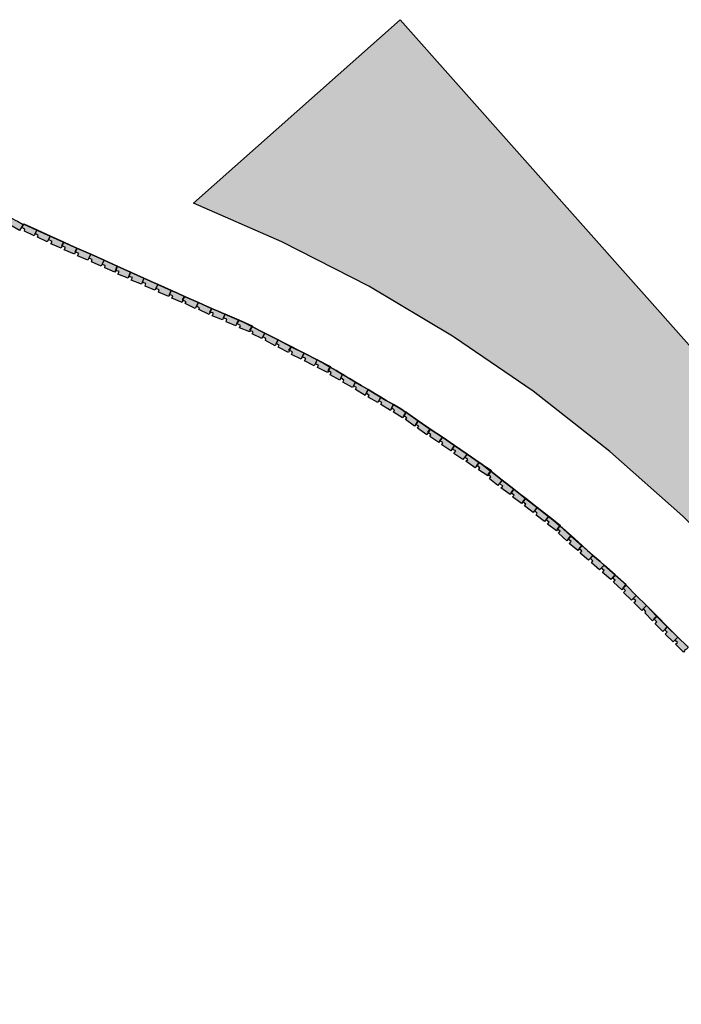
# Model space of a CAD drawing. Header units: millimetres. Extents: x -18533 to 137888, y -83624 to 7711.
# Tile 11 of 38: x 1480 to 2576, y -1724 to -94. Entities that reach past the tile are written whole.
import ezdxf

# ---------------------------------------------------------------- set-up
doc = ezdxf.new("R2010")
doc.units = ezdxf.units.MM
doc.layers.add('A-MURI-NUOVI', color=40, linetype='Continuous')

msp = doc.modelspace()

# ---------------------------------------------------------------- hatches: boundary and pattern name
at = {"layer": 'A-MURI-NUOVI'}
for points in [[(3194, -1724), (3161.6, -1677.5), (3040, -1503), (3010, -1452), (2988, -1414), (2897, -1280), (2799, -1152), (2692, -1031), (2578, -916), (2457, -809), (2330, -709), (2200, -620), (2197, -618), (2058, -535), (1914, -462), (1768, -398), (2110, -94), (3181, -1300), (3194, -1724)], [(1467, -430), (1461.3, -427.2), (1464.8, -421.4), (1473, -426), (1476.6, -427.6), (1486, -433), (1480, -443), (1465, -434), (1467, -430)], [(1489, -441), (1484, -438), (1486.9, -432.3), (1508.9, -442.2), (1506, -448), (1504, -452), (1488, -444), (1489, -441)], [(1487, -432), (1509, -442), (1508.9, -442.2), (1486.9, -432.3), (1487, -432)], [(1508.9, -442.2), (1530.9, -452.1), (1528, -458), (1526, -462), (1510, -454), (1511, -451), (1506, -448), (1508.9, -442.2)], [(1509, -442), (1531, -452), (1530.9, -452.1), (1508.9, -442.2), (1509, -442)], [(1550, -468), (1550.5, -468.2), (1549, -472), (1532, -465), (1534, -461), (1528, -458), (1530.9, -452.1), (1553, -462.1), (1550, -468)], [(1553, -462.1), (1530.9, -452.1), (1531, -452), (1553, -462), (1553, -462.1)], [(1553, -462.1), (1553, -462.1), (1550.5, -468.2), (1550, -468), (1553, -462.1)], [(1556, -471), (1550.5, -468.2), (1553, -462.1), (1575, -472), (1572, -478), (1572.5, -478.2), (1571, -482), (1554, -475), (1556, -471)], [(1575, -472), (1575, -472), (1553, -462.1), (1553, -462), (1575, -472)], [(1553, -462), (1553, -462.1), (1553, -462.1), (1553, -462)], [(1572.5, -478.2), (1572, -478), (1575, -472), (1575, -472), (1572.5, -478.2)], [(1575, -472), (1597.8, -482.3), (1593, -492), (1576, -485), (1578, -481), (1572.5, -478.2), (1575, -472)], [(1575, -472), (1598, -482), (1597.8, -482.3), (1575, -472), (1575, -472)], [(1575, -472), (1575, -472), (1575, -472), (1575, -472)], [(1600, -491), (1595, -489), (1597.9, -482.3), (1619.9, -492.2), (1615, -502), (1599, -495), (1600, -491)], [(1597.9, -482.3), (1597.8, -482.3), (1598, -482), (1597.9, -482.3)], [(1598, -482), (1620, -492), (1619.9, -492.2), (1597.9, -482.3), (1598, -482)], [(1639, -509), (1639.2, -509.1), (1638, -512), (1621, -505), (1622, -501), (1617, -499), (1619.9, -492.3), (1641.9, -502.2), (1639, -509)], [(1641.9, -502.2), (1619.9, -492.3), (1620, -492), (1642, -502), (1641.9, -502.2)], [(1620, -492), (1619.9, -492.3), (1619.9, -492.2), (1620, -492)], [(1641.9, -502.2), (1641.9, -502.2), (1639.2, -509.1), (1639, -509), (1641.9, -502.2)], [(1645, -511), (1639.2, -509.1), (1641.9, -502.2), (1663.9, -512.1), (1661, -519), (1661.2, -519.1), (1660, -522), (1643, -515), (1645, -511)], [(1664, -512), (1663.9, -512.1), (1641.9, -502.2), (1642, -502), (1664, -512)], [(1642, -502), (1641.9, -502.2), (1641.9, -502.2), (1642, -502)], [(1661.2, -519.1), (1661, -519), (1663.9, -512.1), (1663.9, -512.1), (1661.2, -519.1)], [(1663.9, -512.1), (1686, -522.1), (1682, -532), (1665, -525), (1667, -521), (1661.2, -519.1), (1663.9, -512.1)], [(1664, -512), (1686, -522), (1686, -522.1), (1663.9, -512.1), (1664, -512)], [(1663.9, -512.1), (1663.9, -512.1), (1664, -512), (1663.9, -512.1)], [(1689, -531), (1684, -529), (1686, -522.1), (1708, -532), (1708.8, -532.4), (1704, -542), (1688, -535), (1689, -531)], [(1686, -522), (1709, -532), (1708.8, -532.4), (1708, -532), (1686, -522.1), (1686, -522)], [(1686, -522), (1686, -522.1), (1686, -522.1), (1686, -522)], [(1711, -541), (1706, -539), (1708.8, -532.4), (1731, -542.1), (1728, -549), (1728.2, -549.1), (1727, -552), (1710, -545), (1711, -541)], [(1709, -532), (1731, -542), (1731, -542.1), (1708.8, -532.4), (1709, -532)], [(1708.8, -532.4), (1708.8, -532.4), (1709, -532), (1708.8, -532.4)], [(1728.2, -549.1), (1728, -549), (1731, -542.1), (1731, -542.1), (1728.2, -549.1)], [(1731, -542.1), (1740.5, -546.3), (1753, -552), (1750, -558), (1750.5, -558.2), (1749, -562), (1732, -555), (1734, -551), (1728.2, -549.1), (1731, -542.1)], [(1731, -542), (1740.5, -546.3), (1731, -542.1), (1731, -542)], [(1731, -542.1), (1731, -542.1), (1731, -542), (1731, -542.1)], [(1798, -572), (1776, -562), (1753, -552), (1740.5, -546.3), (1809.1, -576.5), (1798, -572)], [(1753, -552), (1750.5, -558.2), (1750, -558), (1753, -552)], [(1756, -561), (1750.5, -558.2), (1753, -552), (1776, -562), (1773, -568), (1771, -572), (1754, -564), (1756, -561)], [(1795, -578), (1795.5, -578.2), (1794, -582), (1777, -574), (1778, -571), (1773, -568), (1776, -562), (1798, -572), (1795, -578)], [(1798, -572), (1795.5, -578.2), (1795, -578), (1798, -572)], [(1801, -580), (1795.5, -578.2), (1798, -572), (1809.1, -576.5), (1819.9, -581.3), (1816, -591), (1799, -584), (1801, -580)], [(1819.9, -581.3), (1809.1, -576.5), (1820, -581), (1819.9, -581.3)], [(1840, -597), (1838, -601), (1822, -594), (1823, -590), (1818, -588), (1819.9, -581.3), (1842.8, -591.4), (1840, -597)], [(1842.8, -591.4), (1819.9, -581.3), (1820, -581), (1843, -591), (1842.8, -591.4)], [(1820, -581), (1819.9, -581.3), (1819.9, -581.3), (1820, -581)], [(1861, -608), (1862, -608.5), (1861, -611), (1844, -604), (1846, -600), (1840, -597), (1842.8, -591.4), (1851, -595), (1864.6, -602), (1864, -603.5), (1861, -608)], [(1843, -591), (1865, -601), (1864.6, -602), (1851, -595), (1842.8, -591.4), (1843, -591)], [(1867, -611), (1862, -608.5), (1864, -603.5), (1864.9, -602.1), (1877.2, -608.4), (1886, -613), (1881, -622), (1865, -614), (1867, -611)], [(1864, -603.5), (1864.6, -602), (1864.9, -602.1), (1864, -603.5)], [(1865, -602), (1877.2, -608.4), (1864.9, -602.1), (1865, -602)], [(1864, -603.5), (1862, -608.5), (1861, -608), (1864, -603.5)], [(1877.2, -608.4), (1896, -618), (1886, -613), (1877.2, -608.4)], [(1905, -630), (1903, -634), (1887, -625), (1888, -622), (1883, -619), (1886, -613), (1896, -618), (1907.9, -624.1), (1905, -630)], [(1907.9, -624.1), (1896, -618), (1908, -624), (1907.9, -624.1)], [(1926, -641), (1926.8, -641.4), (1925, -645), (1908, -636), (1910, -633), (1905, -630), (1907.9, -624.1), (1929.8, -635.3), (1926, -641)], [(1929.8, -635.3), (1907.9, -624.1), (1908, -624), (1930, -635), (1929.8, -635.3)], [(1929.8, -635.3), (1929.8, -635.3), (1926.8, -641.4), (1926, -641), (1929.8, -635.3)], [(1932, -644), (1926.8, -641.4), (1929.8, -635.3), (1951, -646.1), (1948, -652), (1946, -656), (1930, -648), (1932, -644)], [(1951, -646.1), (1929.8, -635.3), (1930, -635), (1951, -646), (1951, -646.1)], [(1930, -635), (1929.8, -635.3), (1929.8, -635.3), (1930, -635)], [(1951, -646.1), (1972.9, -657.3), (1968, -667), (1952, -659), (1954, -655), (1948, -652), (1951, -646.1)], [(1951, -646), (1973, -657), (1972.9, -657.3), (1951, -646.1), (1951, -646)], [(1991, -675), (1991.4, -675.2), (1990, -678), (1973, -670), (1975, -666), (1970, -664), (1972.9, -657.3), (1986, -664), (1994.5, -669), (1994.4, -669.2), (1994, -669), (1991, -675)], [(1973, -657), (1995, -668), (1994.5, -669), (1986, -664), (1972.9, -657.3), (1973, -657)], [(1972.9, -657.3), (1972.9, -657.3), (1973, -657), (1972.9, -657.3)], [(1994, -669), (1994.4, -669.2), (1991.4, -675.2), (1991, -675), (1994, -669)], [(1996, -678), (1991.4, -675.2), (1994.4, -669.2), (2003.9, -674.6), (2014.9, -681.2), (2012, -687), (2010, -691), (1994, -682), (1996, -678)], [(1994.4, -669.2), (1994.5, -669), (2003.9, -674.6), (1994.4, -669.2)], [(2014.9, -681.2), (2003.9, -674.6), (2015, -681), (2014.9, -681.2)], [(2014.9, -681.2), (2026.3, -688), (2036, -694), (2031, -703), (2015, -694), (2017, -691), (2012, -687), (2014.9, -681.2)], [(2015, -681), (2026.3, -688), (2014.9, -681.2), (2015, -681)], [(2036, -694), (2026.3, -688), (2045.5, -699.5), (2036, -694)], [(2054, -712), (2052, -716), (2036, -706), (2038, -703), (2033, -700), (2036, -694), (2045.5, -699.5), (2056.9, -706.2), (2054, -712)], [(2056.9, -706.2), (2045.5, -699.5), (2057, -706), (2056.9, -706.2)], [(2059, -716), (2054, -712), (2056.9, -706.2), (2068.6, -713.2), (2078, -719), (2073, -728), (2057, -719), (2059, -716)], [(2057, -706), (2068.6, -713.2), (2056.9, -706.2), (2057, -706)], [(2078, -719), (2068.6, -713.2), (2087.2, -724.3), (2078, -719)], [(2080, -728), (2075, -725), (2078, -719), (2087.2, -724.3), (2098.9, -731.2), (2096, -737), (2094, -741), (2078, -731), (2080, -728)], [(2098.9, -731.2), (2087.2, -724.3), (2099, -731), (2098.9, -731.2)], [(2098.9, -731.2), (2111, -738.4), (2119.2, -743.5), (2120, -744), (2116, -750), (2114, -753), (2099, -744), (2101, -740), (2096, -737), (2098.9, -731.2)], [(2099, -731), (2111, -738.4), (2098.9, -731.2), (2099, -731)], [(2111, -738.4), (2117, -742), (2119.2, -743.5), (2111, -738.4)], [(2121, -753), (2116, -750), (2120, -744), (2122.7, -745.9), (2140, -758), (2136, -764), (2134, -767), (2119, -756), (2121, -753)], [(2120, -744), (2119.2, -743.5), (2120, -744), (2120, -744)], [(2120, -744), (2122.7, -745.9), (2120, -744), (2120, -744)], [(2122.7, -745.9), (2180, -785), (2160, -772), (2140, -758), (2122.7, -745.9)], [(2140, -758), (2160, -772), (2156, -777), (2156.4, -777.3), (2154, -781), (2139, -770), (2141, -767), (2136, -764), (2140, -758)], [(2160, -772), (2156.4, -777.3), (2156, -777), (2160, -772)], [(2161, -781), (2156.4, -777.3), (2160, -772), (2180, -785), (2176, -791), (2174, -794), (2159, -784), (2161, -781)], [(2196, -805), (2194, -808), (2179, -798), (2181, -794), (2176, -791), (2180, -785), (2200, -799), (2196, -805)], [(2241, -827), (2221, -813), (2200, -799), (2180, -785), (2243, -828), (2245.2, -829.8), (2241, -827)], [(2202, -808), (2196, -805), (2200, -799), (2221, -813), (2214, -822), (2199, -812), (2202, -808)], [(2237, -832), (2237.1, -832.1), (2234, -836), (2219, -825), (2222, -822), (2217, -819), (2221, -813), (2241, -827), (2237, -832)], [(2241, -827), (2237.1, -832.1), (2237, -832), (2241, -827)], [(2242, -836), (2237.1, -832.1), (2241, -827), (2245.2, -829.8), (2259.9, -841.2), (2256, -847), (2256.2, -847.2), (2255, -849), (2240, -839), (2242, -836)], [(2260.2, -841.2), (2260, -841), (2259.9, -841.2), (2245.2, -829.8), (2261, -840), (2260.2, -841.2)], [(2256.2, -847.2), (2256, -847), (2259.9, -841.2), (2260.1, -841.4), (2256.2, -847.2)], [(2260.1, -841.4), (2278.9, -856.1), (2272, -865), (2258, -854), (2260, -851), (2256.2, -847.2), (2260.1, -841.4)], [(2260.1, -841.4), (2259.9, -841.2), (2260, -841), (2260.2, -841.2), (2260.1, -841.4)], [(2260.2, -841.2), (2279, -856), (2278.9, -856.1), (2260.1, -841.4), (2260.2, -841.2)], [(2280, -866), (2275, -862), (2278.9, -856.1), (2298, -871.1), (2294, -877), (2292, -880), (2277, -869), (2280, -866)], [(2279, -856), (2298, -871), (2298, -871.1), (2278.9, -856.1), (2279, -856)], [(2278.9, -856.1), (2278.9, -856.1), (2279, -856), (2278.9, -856.1)], [(2298, -871.1), (2317.6, -886.5), (2313, -892), (2313.2, -892.2), (2311, -895), (2296, -884), (2299, -881), (2294, -877), (2298, -871.1)], [(2298, -871), (2318, -886), (2317.6, -886.5), (2298, -871.1), (2298, -871)], [(2313.2, -892.2), (2313, -892), (2317.6, -886.5), (2317.6, -886.5), (2313.2, -892.2)], [(2317.6, -886.5), (2336.7, -901.4), (2330, -910), (2316, -899), (2318, -896), (2313.2, -892.2), (2317.6, -886.5)], [(2318, -886), (2337, -901), (2336.7, -901.4), (2317.6, -886.5), (2318, -886)], [(2317.6, -886.5), (2317.6, -886.5), (2318, -886), (2317.6, -886.5)], [(2337, -911), (2333, -907), (2336.7, -901.4), (2355.8, -916.3), (2349, -925), (2335, -914), (2337, -911)], [(2337, -901), (2356, -916), (2355.8, -916.3), (2336.7, -901.4), (2337, -901)], [(2336.7, -901.4), (2336.7, -901.4), (2337, -901), (2336.7, -901.4)], [(2370, -937), (2370.7, -937.5), (2369, -940), (2354, -929), (2357, -926), (2352, -922), (2355.8, -916.3), (2363, -922), (2374.3, -932), (2373, -934), (2370, -937)], [(2356, -916), (2375, -931), (2374.3, -932), (2363, -922), (2355.8, -916.3), (2356, -916)], [(2356, -916), (2355.8, -916.3), (2355.8, -916.3), (2356, -916)], [(2373, -934), (2370.7, -937.5), (2370, -937), (2373, -934)], [(2375, -941), (2370.7, -937.5), (2373, -934), (2374.7, -932.3), (2392.7, -948.3), (2388, -954), (2388.2, -954.2), (2386, -957), (2372, -944), (2375, -941)], [(2373, -934), (2374.3, -932), (2374.7, -932.3), (2373, -934)], [(2375, -932), (2393, -948), (2392.7, -948.3), (2374.7, -932.3), (2375, -932)], [(2388.2, -954.2), (2388, -954), (2392.7, -948.3), (2392.7, -948.3), (2388.2, -954.2)], [(2392.7, -948.3), (2410.7, -964.3), (2406, -970), (2406.2, -970.2), (2404, -973), (2390, -961), (2393, -958), (2388.2, -954.2), (2392.7, -948.3)], [(2393, -948), (2411, -964), (2410.7, -964.3), (2392.7, -948.3), (2393, -948)], [(2392.7, -948.3), (2392.7, -948.3), (2393, -948), (2392.7, -948.3)], [(2410.7, -964.3), (2410.8, -964.3), (2406.2, -970.2), (2406, -970), (2410.7, -964.3)], [(2411, -974), (2406.2, -970.2), (2410.8, -964.3), (2420, -972.5), (2429, -981), (2422, -989), (2408, -977), (2411, -974)], [(2411, -964), (2410.8, -964.3), (2410.7, -964.3), (2411, -964)], [(2420, -972.5), (2410.8, -964.3), (2411, -964), (2420, -972.5)], [(2429, -981), (2420, -972.5), (2441, -991.1), (2429, -981)], [(2429, -990), (2425, -986), (2429, -981), (2441, -991.1), (2447.8, -997.2), (2443, -1002), (2440, -1005), (2427, -993), (2429, -990)], [(2447.8, -997.2), (2441, -991.1), (2448, -997), (2447.8, -997.2)], [(2447.8, -997.2), (2465.9, -1013.1), (2461, -1018), (2461.4, -1018.3), (2459, -1021), (2445, -1009), (2448, -1006), (2443, -1002), (2447.8, -997.2)], [(2448, -997), (2466, -1013), (2465.9, -1013.1), (2447.8, -997.2), (2448, -997)], [(2465.9, -1013.1), (2465.9, -1013.1), (2461.4, -1018.3), (2461, -1018), (2465.9, -1013.1)], [(2479, -1035), (2479.2, -1035.2), (2477, -1038), (2463, -1025), (2466, -1022), (2461.4, -1018.3), (2465.9, -1013.1), (2477, -1023), (2483.6, -1029.6), (2480.5, -1033.5), (2479, -1035)], [(2483.6, -1029.6), (2477, -1023), (2465.9, -1013.1), (2466, -1013), (2484, -1029), (2483.6, -1029.6)], [(2466, -1013), (2465.9, -1013.1), (2465.9, -1013.1), (2466, -1013)], [(2480.5, -1033.5), (2479.2, -1035.2), (2479, -1035), (2480.5, -1033.5)], [(2496, -1052), (2493, -1055), (2480, -1042), (2483, -1039), (2479.2, -1035.2), (2480.5, -1033.5), (2484, -1030), (2501, -1047), (2496, -1052)], [(2480.5, -1033.5), (2483.6, -1029.6), (2484, -1030), (2480.5, -1033.5)], [(2500, -1056), (2496, -1052), (2501, -1047), (2518, -1064), (2513, -1069), (2510, -1072), (2497, -1059), (2500, -1056)], [(2530, -1086), (2530.5, -1086.5), (2528, -1089), (2515, -1076), (2517, -1074), (2513, -1069), (2518, -1064), (2535, -1082), (2530, -1086)], [(2535, -1082), (2518, -1064), (2570, -1116), (2552, -1099), (2535, -1082)], [(2535, -1082), (2530.5, -1086.5), (2530, -1086), (2535, -1082)], [(2535, -1091), (2530.5, -1086.5), (2535, -1082), (2552, -1099), (2545, -1107), (2532, -1094), (2535, -1091)], [(2565, -1121), (2562, -1124), (2549, -1111), (2552, -1108), (2548, -1104), (2552, -1099), (2570, -1116), (2565, -1121)], [(2569, -1125), (2565, -1121), (2570, -1116), (2585, -1131), (2586.9, -1133.1), (2584, -1136), (2581, -1138), (2581.5, -1138.5), (2579, -1141), (2566, -1128), (2569, -1125)]]:
    msp.add_hatch(color=40, dxfattribs=at).paths.add_polyline_path(points)

# ---------------------------------------------------------------- linework, layer by layer
for points in [[(3194, -1724), (3161.6, -1677.5), (3040, -1503), (3010, -1452), (2988, -1414), (2897, -1280), (2799, -1152), (2692, -1031), (2578, -916), (2457, -809), (2330, -709), (2200, -620), (2197, -618), (2058, -535), (1914, -462), (1768, -398), (2110, -94), (3181, -1300), (3194, -1724)], [(1467, -430), (1461.3, -427.2), (1464.8, -421.4), (1473, -426), (1476.6, -427.6), (1486, -433), (1480, -443), (1465, -434), (1467, -430)], [(1489, -441), (1484, -438), (1486.9, -432.3), (1508.9, -442.2), (1506, -448), (1504, -452), (1488, -444), (1489, -441)], [(1487, -432), (1509, -442), (1508.9, -442.2), (1486.9, -432.3), (1487, -432)], [(1508.9, -442.2), (1530.9, -452.1), (1528, -458), (1526, -462), (1510, -454), (1511, -451), (1506, -448), (1508.9, -442.2)], [(1509, -442), (1531, -452), (1530.9, -452.1), (1508.9, -442.2), (1509, -442)], [(1550, -468), (1550.5, -468.2), (1549, -472), (1532, -465), (1534, -461), (1528, -458), (1530.9, -452.1), (1553, -462.1), (1550, -468)], [(1553, -462.1), (1530.9, -452.1), (1531, -452), (1553, -462), (1553, -462.1)], [(1553, -462.1), (1553, -462.1), (1550.5, -468.2), (1550, -468), (1553, -462.1)], [(1556, -471), (1550.5, -468.2), (1553, -462.1), (1575, -472), (1572, -478), (1572.5, -478.2), (1571, -482), (1554, -475), (1556, -471)], [(1575, -472), (1575, -472), (1553, -462.1), (1553, -462), (1575, -472)], [(1553, -462), (1553, -462.1), (1553, -462.1), (1553, -462)], [(1572.5, -478.2), (1572, -478), (1575, -472), (1575, -472), (1572.5, -478.2)], [(1575, -472), (1597.8, -482.3), (1593, -492), (1576, -485), (1578, -481), (1572.5, -478.2), (1575, -472)], [(1575, -472), (1598, -482), (1597.8, -482.3), (1575, -472), (1575, -472)], [(1575, -472), (1575, -472), (1575, -472), (1575, -472)], [(1600, -491), (1595, -489), (1597.9, -482.3), (1619.9, -492.2), (1615, -502), (1599, -495), (1600, -491)], [(1597.9, -482.3), (1597.8, -482.3), (1598, -482), (1597.9, -482.3)], [(1598, -482), (1620, -492), (1619.9, -492.2), (1597.9, -482.3), (1598, -482)], [(1639, -509), (1639.2, -509.1), (1638, -512), (1621, -505), (1622, -501), (1617, -499), (1619.9, -492.3), (1641.9, -502.2), (1639, -509)], [(1641.9, -502.2), (1619.9, -492.3), (1620, -492), (1642, -502), (1641.9, -502.2)], [(1620, -492), (1619.9, -492.3), (1619.9, -492.2), (1620, -492)], [(1641.9, -502.2), (1641.9, -502.2), (1639.2, -509.1), (1639, -509), (1641.9, -502.2)], [(1645, -511), (1639.2, -509.1), (1641.9, -502.2), (1663.9, -512.1), (1661, -519), (1661.2, -519.1), (1660, -522), (1643, -515), (1645, -511)], [(1664, -512), (1663.9, -512.1), (1641.9, -502.2), (1642, -502), (1664, -512)], [(1642, -502), (1641.9, -502.2), (1641.9, -502.2), (1642, -502)], [(1661.2, -519.1), (1661, -519), (1663.9, -512.1), (1663.9, -512.1), (1661.2, -519.1)], [(1663.9, -512.1), (1686, -522.1), (1682, -532), (1665, -525), (1667, -521), (1661.2, -519.1), (1663.9, -512.1)], [(1664, -512), (1686, -522), (1686, -522.1), (1663.9, -512.1), (1664, -512)], [(1663.9, -512.1), (1663.9, -512.1), (1664, -512), (1663.9, -512.1)], [(1689, -531), (1684, -529), (1686, -522.1), (1708, -532), (1708.8, -532.4), (1704, -542), (1688, -535), (1689, -531)], [(1686, -522), (1709, -532), (1708.8, -532.4), (1708, -532), (1686, -522.1), (1686, -522)], [(1686, -522), (1686, -522.1), (1686, -522.1), (1686, -522)], [(1711, -541), (1706, -539), (1708.8, -532.4), (1731, -542.1), (1728, -549), (1728.2, -549.1), (1727, -552), (1710, -545), (1711, -541)], [(1709, -532), (1731, -542), (1731, -542.1), (1708.8, -532.4), (1709, -532)], [(1708.8, -532.4), (1708.8, -532.4), (1709, -532), (1708.8, -532.4)], [(1728.2, -549.1), (1728, -549), (1731, -542.1), (1731, -542.1), (1728.2, -549.1)], [(1731, -542.1), (1740.5, -546.3), (1753, -552), (1750, -558), (1750.5, -558.2), (1749, -562), (1732, -555), (1734, -551), (1728.2, -549.1), (1731, -542.1)], [(1731, -542), (1740.5, -546.3), (1731, -542.1), (1731, -542)], [(1731, -542.1), (1731, -542.1), (1731, -542), (1731, -542.1)], [(1798, -572), (1776, -562), (1753, -552), (1740.5, -546.3), (1809.1, -576.5), (1798, -572)], [(1753, -552), (1750.5, -558.2), (1750, -558), (1753, -552)], [(1756, -561), (1750.5, -558.2), (1753, -552), (1776, -562), (1773, -568), (1771, -572), (1754, -564), (1756, -561)], [(1795, -578), (1795.5, -578.2), (1794, -582), (1777, -574), (1778, -571), (1773, -568), (1776, -562), (1798, -572), (1795, -578)], [(1798, -572), (1795.5, -578.2), (1795, -578), (1798, -572)], [(1801, -580), (1795.5, -578.2), (1798, -572), (1809.1, -576.5), (1819.9, -581.3), (1816, -591), (1799, -584), (1801, -580)], [(1819.9, -581.3), (1809.1, -576.5), (1820, -581), (1819.9, -581.3)], [(1840, -597), (1838, -601), (1822, -594), (1823, -590), (1818, -588), (1819.9, -581.3), (1842.8, -591.4), (1840, -597)], [(1842.8, -591.4), (1819.9, -581.3), (1820, -581), (1843, -591), (1842.8, -591.4)], [(1820, -581), (1819.9, -581.3), (1819.9, -581.3), (1820, -581)], [(1861, -608), (1862, -608.5), (1861, -611), (1844, -604), (1846, -600), (1840, -597), (1842.8, -591.4), (1851, -595), (1864.6, -602), (1864, -603.5), (1861, -608)], [(1843, -591), (1865, -601), (1864.6, -602), (1851, -595), (1842.8, -591.4), (1843, -591)], [(1867, -611), (1862, -608.5), (1864, -603.5), (1864.9, -602.1), (1877.2, -608.4), (1886, -613), (1881, -622), (1865, -614), (1867, -611)], [(1864, -603.5), (1864.6, -602), (1864.9, -602.1), (1864, -603.5)], [(1865, -602), (1877.2, -608.4), (1864.9, -602.1), (1865, -602)], [(1864, -603.5), (1862, -608.5), (1861, -608), (1864, -603.5)], [(1877.2, -608.4), (1896, -618), (1886, -613), (1877.2, -608.4)], [(1905, -630), (1903, -634), (1887, -625), (1888, -622), (1883, -619), (1886, -613), (1896, -618), (1907.9, -624.1), (1905, -630)], [(1907.9, -624.1), (1896, -618), (1908, -624), (1907.9, -624.1)], [(1926, -641), (1926.8, -641.4), (1925, -645), (1908, -636), (1910, -633), (1905, -630), (1907.9, -624.1), (1929.8, -635.3), (1926, -641)], [(1929.8, -635.3), (1907.9, -624.1), (1908, -624), (1930, -635), (1929.8, -635.3)], [(1929.8, -635.3), (1929.8, -635.3), (1926.8, -641.4), (1926, -641), (1929.8, -635.3)], [(1932, -644), (1926.8, -641.4), (1929.8, -635.3), (1951, -646.1), (1948, -652), (1946, -656), (1930, -648), (1932, -644)], [(1951, -646.1), (1929.8, -635.3), (1930, -635), (1951, -646), (1951, -646.1)], [(1930, -635), (1929.8, -635.3), (1929.8, -635.3), (1930, -635)], [(1951, -646.1), (1972.9, -657.3), (1968, -667), (1952, -659), (1954, -655), (1948, -652), (1951, -646.1)], [(1951, -646), (1973, -657), (1972.9, -657.3), (1951, -646.1), (1951, -646)], [(1991, -675), (1991.4, -675.2), (1990, -678), (1973, -670), (1975, -666), (1970, -664), (1972.9, -657.3), (1986, -664), (1994.5, -669), (1994.4, -669.2), (1994, -669), (1991, -675)], [(1973, -657), (1995, -668), (1994.5, -669), (1986, -664), (1972.9, -657.3), (1973, -657)], [(1972.9, -657.3), (1972.9, -657.3), (1973, -657), (1972.9, -657.3)], [(1994, -669), (1994.4, -669.2), (1991.4, -675.2), (1991, -675), (1994, -669)], [(1996, -678), (1991.4, -675.2), (1994.4, -669.2), (2003.9, -674.6), (2014.9, -681.2), (2012, -687), (2010, -691), (1994, -682), (1996, -678)], [(1994.4, -669.2), (1994.5, -669), (2003.9, -674.6), (1994.4, -669.2)], [(2014.9, -681.2), (2003.9, -674.6), (2015, -681), (2014.9, -681.2)], [(2014.9, -681.2), (2026.3, -688), (2036, -694), (2031, -703), (2015, -694), (2017, -691), (2012, -687), (2014.9, -681.2)], [(2015, -681), (2026.3, -688), (2014.9, -681.2), (2015, -681)], [(2036, -694), (2026.3, -688), (2045.5, -699.5), (2036, -694)], [(2054, -712), (2052, -716), (2036, -706), (2038, -703), (2033, -700), (2036, -694), (2045.5, -699.5), (2056.9, -706.2), (2054, -712)], [(2056.9, -706.2), (2045.5, -699.5), (2057, -706), (2056.9, -706.2)], [(2059, -716), (2054, -712), (2056.9, -706.2), (2068.6, -713.2), (2078, -719), (2073, -728), (2057, -719), (2059, -716)], [(2057, -706), (2068.6, -713.2), (2056.9, -706.2), (2057, -706)], [(2078, -719), (2068.6, -713.2), (2087.2, -724.3), (2078, -719)], [(2080, -728), (2075, -725), (2078, -719), (2087.2, -724.3), (2098.9, -731.2), (2096, -737), (2094, -741), (2078, -731), (2080, -728)], [(2098.9, -731.2), (2087.2, -724.3), (2099, -731), (2098.9, -731.2)], [(2098.9, -731.2), (2111, -738.4), (2119.2, -743.5), (2120, -744), (2116, -750), (2114, -753), (2099, -744), (2101, -740), (2096, -737), (2098.9, -731.2)], [(2099, -731), (2111, -738.4), (2098.9, -731.2), (2099, -731)], [(2111, -738.4), (2117, -742), (2119.2, -743.5), (2111, -738.4)], [(2121, -753), (2116, -750), (2120, -744), (2122.7, -745.9), (2140, -758), (2136, -764), (2134, -767), (2119, -756), (2121, -753)], [(2120, -744), (2119.2, -743.5), (2120, -744), (2120, -744)], [(2120, -744), (2122.7, -745.9), (2120, -744), (2120, -744)], [(2122.7, -745.9), (2180, -785), (2160, -772), (2140, -758), (2122.7, -745.9)], [(2140, -758), (2160, -772), (2156, -777), (2156.4, -777.3), (2154, -781), (2139, -770), (2141, -767), (2136, -764), (2140, -758)], [(2160, -772), (2156.4, -777.3), (2156, -777), (2160, -772)], [(2161, -781), (2156.4, -777.3), (2160, -772), (2180, -785), (2176, -791), (2174, -794), (2159, -784), (2161, -781)], [(2196, -805), (2194, -808), (2179, -798), (2181, -794), (2176, -791), (2180, -785), (2200, -799), (2196, -805)], [(2241, -827), (2221, -813), (2200, -799), (2180, -785), (2243, -828), (2245.2, -829.8), (2241, -827)], [(2202, -808), (2196, -805), (2200, -799), (2221, -813), (2214, -822), (2199, -812), (2202, -808)], [(2237, -832), (2237.1, -832.1), (2234, -836), (2219, -825), (2222, -822), (2217, -819), (2221, -813), (2241, -827), (2237, -832)], [(2241, -827), (2237.1, -832.1), (2237, -832), (2241, -827)], [(2242, -836), (2237.1, -832.1), (2241, -827), (2245.2, -829.8), (2259.9, -841.2), (2256, -847), (2256.2, -847.2), (2255, -849), (2240, -839), (2242, -836)], [(2260.2, -841.2), (2260, -841), (2259.9, -841.2), (2245.2, -829.8), (2261, -840), (2260.2, -841.2)], [(2256.2, -847.2), (2256, -847), (2259.9, -841.2), (2260.1, -841.4), (2256.2, -847.2)], [(2260.1, -841.4), (2278.9, -856.1), (2272, -865), (2258, -854), (2260, -851), (2256.2, -847.2), (2260.1, -841.4)], [(2260.1, -841.4), (2259.9, -841.2), (2260, -841), (2260.2, -841.2), (2260.1, -841.4)], [(2260.2, -841.2), (2279, -856), (2278.9, -856.1), (2260.1, -841.4), (2260.2, -841.2)], [(2280, -866), (2275, -862), (2278.9, -856.1), (2298, -871.1), (2294, -877), (2292, -880), (2277, -869), (2280, -866)], [(2279, -856), (2298, -871), (2298, -871.1), (2278.9, -856.1), (2279, -856)], [(2278.9, -856.1), (2278.9, -856.1), (2279, -856), (2278.9, -856.1)], [(2298, -871.1), (2317.6, -886.5), (2313, -892), (2313.2, -892.2), (2311, -895), (2296, -884), (2299, -881), (2294, -877), (2298, -871.1)], [(2298, -871), (2318, -886), (2317.6, -886.5), (2298, -871.1), (2298, -871)], [(2313.2, -892.2), (2313, -892), (2317.6, -886.5), (2317.6, -886.5), (2313.2, -892.2)], [(2317.6, -886.5), (2336.7, -901.4), (2330, -910), (2316, -899), (2318, -896), (2313.2, -892.2), (2317.6, -886.5)], [(2318, -886), (2337, -901), (2336.7, -901.4), (2317.6, -886.5), (2318, -886)], [(2317.6, -886.5), (2317.6, -886.5), (2318, -886), (2317.6, -886.5)], [(2337, -911), (2333, -907), (2336.7, -901.4), (2355.8, -916.3), (2349, -925), (2335, -914), (2337, -911)], [(2337, -901), (2356, -916), (2355.8, -916.3), (2336.7, -901.4), (2337, -901)], [(2336.7, -901.4), (2336.7, -901.4), (2337, -901), (2336.7, -901.4)], [(2370, -937), (2370.7, -937.5), (2369, -940), (2354, -929), (2357, -926), (2352, -922), (2355.8, -916.3), (2363, -922), (2374.3, -932), (2373, -934), (2370, -937)], [(2356, -916), (2375, -931), (2374.3, -932), (2363, -922), (2355.8, -916.3), (2356, -916)], [(2356, -916), (2355.8, -916.3), (2355.8, -916.3), (2356, -916)], [(2373, -934), (2370.7, -937.5), (2370, -937), (2373, -934)], [(2375, -941), (2370.7, -937.5), (2373, -934), (2374.7, -932.3), (2392.7, -948.3), (2388, -954), (2388.2, -954.2), (2386, -957), (2372, -944), (2375, -941)], [(2373, -934), (2374.3, -932), (2374.7, -932.3), (2373, -934)], [(2375, -932), (2393, -948), (2392.7, -948.3), (2374.7, -932.3), (2375, -932)], [(2388.2, -954.2), (2388, -954), (2392.7, -948.3), (2392.7, -948.3), (2388.2, -954.2)], [(2392.7, -948.3), (2410.7, -964.3), (2406, -970), (2406.2, -970.2), (2404, -973), (2390, -961), (2393, -958), (2388.2, -954.2), (2392.7, -948.3)], [(2393, -948), (2411, -964), (2410.7, -964.3), (2392.7, -948.3), (2393, -948)], [(2392.7, -948.3), (2392.7, -948.3), (2393, -948), (2392.7, -948.3)], [(2410.7, -964.3), (2410.8, -964.3), (2406.2, -970.2), (2406, -970), (2410.7, -964.3)], [(2411, -974), (2406.2, -970.2), (2410.8, -964.3), (2420, -972.5), (2429, -981), (2422, -989), (2408, -977), (2411, -974)], [(2411, -964), (2410.8, -964.3), (2410.7, -964.3), (2411, -964)], [(2420, -972.5), (2410.8, -964.3), (2411, -964), (2420, -972.5)], [(2429, -981), (2420, -972.5), (2441, -991.1), (2429, -981)], [(2429, -990), (2425, -986), (2429, -981), (2441, -991.1), (2447.8, -997.2), (2443, -1002), (2440, -1005), (2427, -993), (2429, -990)], [(2447.8, -997.2), (2441, -991.1), (2448, -997), (2447.8, -997.2)], [(2447.8, -997.2), (2465.9, -1013.1), (2461, -1018), (2461.4, -1018.3), (2459, -1021), (2445, -1009), (2448, -1006), (2443, -1002), (2447.8, -997.2)], [(2448, -997), (2466, -1013), (2465.9, -1013.1), (2447.8, -997.2), (2448, -997)], [(2465.9, -1013.1), (2465.9, -1013.1), (2461.4, -1018.3), (2461, -1018), (2465.9, -1013.1)], [(2479, -1035), (2479.2, -1035.2), (2477, -1038), (2463, -1025), (2466, -1022), (2461.4, -1018.3), (2465.9, -1013.1), (2477, -1023), (2483.6, -1029.6), (2480.5, -1033.5), (2479, -1035)], [(2483.6, -1029.6), (2477, -1023), (2465.9, -1013.1), (2466, -1013), (2484, -1029), (2483.6, -1029.6)], [(2466, -1013), (2465.9, -1013.1), (2465.9, -1013.1), (2466, -1013)], [(2480.5, -1033.5), (2479.2, -1035.2), (2479, -1035), (2480.5, -1033.5)], [(2496, -1052), (2493, -1055), (2480, -1042), (2483, -1039), (2479.2, -1035.2), (2480.5, -1033.5), (2484, -1030), (2501, -1047), (2496, -1052)], [(2480.5, -1033.5), (2483.6, -1029.6), (2484, -1030), (2480.5, -1033.5)], [(2500, -1056), (2496, -1052), (2501, -1047), (2518, -1064), (2513, -1069), (2510, -1072), (2497, -1059), (2500, -1056)], [(2530, -1086), (2530.5, -1086.5), (2528, -1089), (2515, -1076), (2517, -1074), (2513, -1069), (2518, -1064), (2535, -1082), (2530, -1086)], [(2535, -1082), (2518, -1064), (2570, -1116), (2552, -1099), (2535, -1082)], [(2535, -1082), (2530.5, -1086.5), (2530, -1086), (2535, -1082)], [(2535, -1091), (2530.5, -1086.5), (2535, -1082), (2552, -1099), (2545, -1107), (2532, -1094), (2535, -1091)], [(2565, -1121), (2562, -1124), (2549, -1111), (2552, -1108), (2548, -1104), (2552, -1099), (2570, -1116), (2565, -1121)], [(2569, -1125), (2565, -1121), (2570, -1116), (2585, -1131), (2586.9, -1133.1), (2584, -1136), (2581, -1138), (2581.5, -1138.5), (2579, -1141), (2566, -1128), (2569, -1125)]]:
    msp.add_lwpolyline(points, close=True, dxfattribs=at)

doc.saveas('drawing.dxf')
